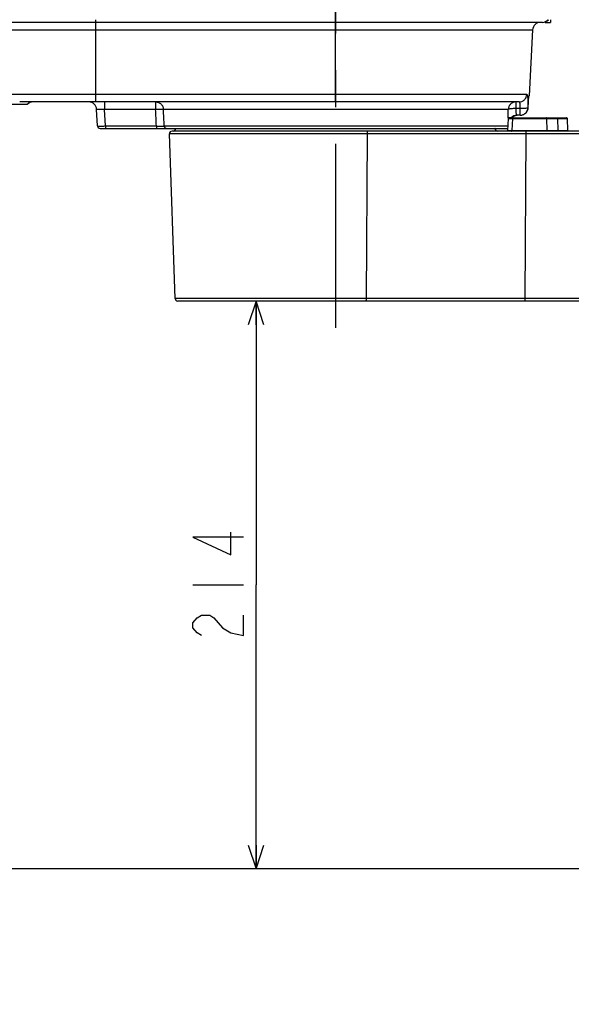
# Model space of a CAD drawing. Header units: millimetres. Extents: x 0 to 3360, y 0 to 2376.
# Tile 88 of 144: x 1659 to 1867, y 726 to 1097. Entities that reach past the tile are written whole.
import ezdxf

# ---------------------------------------------------------------- set-up
doc = ezdxf.new("R2010")
doc.units = ezdxf.units.MM
doc.header["$LTSCALE"] = 184.8
doc.linetypes.add('CENTER', pattern=[0.6, 0.375, -0.075, 0.075, -0.075])
doc.layers.get('0').update_dxf_attribs({"linetype": 'CONTINUOUS'})
for name, color, linetype in [('AXIS', 7, 'CONTINUOUS'), ('CHAMFER', 7, 'CONTINUOUS'), ('DRAFT', 7, 'CONTINUOUS'), ('DRIV_DIM', 7, 'CONTINUOUS'), ('ROUND', 7, 'CONTINUOUS')]:
    doc.layers.add(name, color=color, linetype=linetype)
doc.styles.get("Standard").update_dxf_attribs({"font": 'txt', "width": 0.8})
doc.dimstyles.new('DIMSTYLE_2', dxfattribs={"dimtxt": 19, "dimasz": 9, "dimexe": 2, "dimexo": 1.5, "dimgap": 4.75, "dimtad": 1, "dimdec": 3, "dimdsep": 46, "dimtxsty": 'STANDARD', "dimblk": 'OPEN', "dimblk1": 'OPEN', "dimblk2": 'OPEN', "dimcen": 0.09, "dimadec": 3, "dimazin": 2, "dimtp": 0.5, "dimtm": 0.5, "dimtfac": 1, "dimtdec": 3, "dimtofl": 0, "dimtmove": 0, "dimatfit": 3, "dimldrblk": 'OPEN', "dimfxl": 1, "dimtolj": 1, "dimarcsym": 0})
doc.dimstyles.new('DIMSTYLE_22', dxfattribs={"dimtxt": 19, "dimasz": 9, "dimexe": 2, "dimexo": 1.5, "dimgap": 4.75, "dimtad": 1, "dimdec": 0, "dimdsep": 46, "dimtxsty": 'STANDARD', "dimblk": 'OPEN', "dimblk1": 'OPEN', "dimblk2": 'OPEN', "dimcen": 0.09, "dimadec": 0, "dimazin": 2, "dimtp": 0.8, "dimtm": 0.8, "dimtfac": 1, "dimtdec": 0, "dimtofl": 0, "dimtmove": 0, "dimatfit": 3, "dimldrblk": 'OPEN', "dimfxl": 1, "dimtolj": 1, "dimarcsym": 0})
doc.dimstyles.new('DIMSTYLE_4', dxfattribs={"dimtxt": 19, "dimasz": 9, "dimexe": 2, "dimexo": 1.5, "dimgap": 4.75, "dimtad": 1, "dimdec": 3, "dimdsep": 46, "dimtxsty": 'STANDARD', "dimblk": 'OPEN', "dimblk1": 'OPEN', "dimblk2": 'OPEN', "dimcen": 0.09, "dimadec": 3, "dimazin": 2, "dimtp": 0.3, "dimtm": 0.3, "dimtfac": 1, "dimtdec": 3, "dimtofl": 0, "dimtmove": 0, "dimatfit": 3, "dimldrblk": 'OPEN', "dimfxl": 1, "dimtolj": 1, "dimarcsym": 0})

# ---------------------------------------------------------------- blocks, each defined once
blk = doc.blocks.new('_OPEN')
at = {"color": 0, "linetype": 'BYBLOCK'}
for p, q in [((0, 0), (-1, 0.333)), ((-1, -0.333), (0, 0)), ((-1, 0), (0, 0))]:
    blk.add_line(p, q, dxfattribs=at)
blk = doc.blocks.new('*D72')
at = {"layer": 'DRIV_DIM', "color": 2, "linetype": 'CONTINUOUS'}
for p, q in [((1841.49, 1375.67), (2429.98, 1375.67)), ((2427.98, 1375.67), (2427.98, 1076.35)), ((2427.98, 777.02), (2427.98, 1076.35)), ((2260.49, 777.02), (2429.98, 777.02))]:
    blk.add_line(p, q, dxfattribs=at)
at = {"layer": 'DRIV_DIM', "color": 2, "linetype": 'CONTINUOUS', "xscale": 9, "yscale": 9, "zscale": 9}
for p, rotation in [((2427.98, 1375.67), 90), ((2427.98, 777.02), 270)]:
    blk.add_blockref('_OPEN', p, dxfattribs=dict(at, rotation=rotation))
blk = doc.blocks.new('*D73')
at = {"layer": 'DRIV_DIM', "color": 2, "linetype": 'CONTINUOUS'}
for p, q in [((1748.13, 991.02), (1748.13, 884.02)), ((1748.13, 777.02), (1748.13, 884.02)), ((2047.14, 777.02), (1746.13, 777.02))]:
    blk.add_line(p, q, dxfattribs=at)
at = {"layer": 'DRIV_DIM', "color": 2, "linetype": 'CONTINUOUS', "xscale": 9, "yscale": 9, "zscale": 9}
for p, rotation in [((1748.13, 991.02), 90), ((1748.13, 777.02), 270)]:
    blk.add_blockref('_OPEN', p, dxfattribs=dict(at, rotation=rotation))
blk = doc.blocks.new('*D74')
at = {"layer": 'DRIV_DIM', "color": 2, "linetype": 'CONTINUOUS'}
for p, q in [((1649.56, 1065.02), (1649.56, 921.02)), ((1649.56, 777.02), (1649.56, 921.02)), ((2047.14, 777.02), (1647.56, 777.02))]:
    blk.add_line(p, q, dxfattribs=at)
at = {"layer": 'DRIV_DIM', "color": 2, "linetype": 'CONTINUOUS', "xscale": 9, "yscale": 9, "zscale": 9}
for p, rotation in [((1649.56, 1065.02), 90), ((1649.56, 777.02), 270)]:
    blk.add_blockref('_OPEN', p, dxfattribs=dict(at, rotation=rotation))
blk = doc.blocks.new('*D75')
at = {"layer": 'DRIV_DIM', "color": 2, "linetype": 'CONTINUOUS'}
for p, q in [((1596.61, 1019.02), (1596.61, 898.02)), ((1596.61, 777.02), (1596.61, 898.02)), ((2047.14, 777.02), (1594.61, 777.02))]:
    blk.add_line(p, q, dxfattribs=at)
at = {"layer": 'DRIV_DIM', "color": 2, "linetype": 'CONTINUOUS', "xscale": 9, "yscale": 9, "zscale": 9}
for p, rotation in [((1596.61, 1019.02), 90), ((1596.61, 777.02), 270)]:
    blk.add_blockref('_OPEN', p, dxfattribs=dict(at, rotation=rotation))
blk = doc.blocks.new('*D76')
at = {"layer": 'DRIV_DIM', "color": 2, "linetype": 'CONTINUOUS'}
for p, q in [((2047.14, 777.02), (1594.61, 777.02)), ((1596.61, 777.02), (1596.61, 751.52)), ((1596.61, 726.02), (1596.61, 751.52)), ((1514.49, 726.02), (1598.61, 726.02))]:
    blk.add_line(p, q, dxfattribs=at)
at = {"layer": 'DRIV_DIM', "color": 2, "linetype": 'CONTINUOUS', "xscale": 9, "yscale": 9, "zscale": 9}
for p, rotation in [((1596.61, 777.02), 90), ((1596.61, 726.02), 270)]:
    blk.add_blockref('_OPEN', p, dxfattribs=dict(at, rotation=rotation))

msp = doc.modelspace()

# ---------------------------------------------------------------- linework, layer by layer
at = {"layer": 'AXIS', "color": 7, "linetype": 'CENTER'}
msp.add_line((1777.99336, 1382.87202), (1777.99336, 969.99522), dxfattribs=at)
at = {"layer": 'CHAMFER', "color": 7, "linetype": 'CONTINUOUS'}
for p, q in [((1850.60362, 1063.86587), (1850.83742, 1068.32247)), ((1850.83347, 1068.24724), (1850.91275, 1068.32247)), ((1850.83742, 1068.32247), (1850.91275, 1068.32247)), ((1844.77355, 1060.02288), (1843.35473, 1060.02288)), ((1847.60512, 1061.02288), (1847.50864, 1061.02288))]:
    msp.add_line(p, q, dxfattribs=at)
at = {"layer": 'CHAMFER', "color": 9, "linetype": 'CONTINUOUS'}
msp.add_line((1850.60362, 1063.86587), (1850.49702, 1063.86585), dxfattribs=at)
at = {"layer": 'CHAMFER', "color": 7, "linetype": 'CONTINUOUS'}
msp.add_arc((1855.99336, 1099.02288), 3, 285.0261138, 289.5394636, dxfattribs=at)
for points, knots in [([(1847.60512, 1061.02288), (1847.983, 1061.02255), (1848.74625, 1061.16889), (1849.72247, 1061.79453), (1850.39823, 1062.73579), (1850.58417, 1063.48928), (1850.60362, 1063.86587)], [0, 0, 0, 0, 0.250244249, 0.500344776, 0.750272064, 1, 1, 1, 1]), ([(1844.32198, 1060.02169), (1844.57775, 1060.32159), (1845.21925, 1060.81997), (1846.00863, 1061.00794), (1846.39996, 1061.02121)], [0, 0, 0, 0, 0.501653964, 1, 1, 1, 1])]:
    msp.add_open_spline(points, degree=3, knots=knots, dxfattribs=at)
at = {"layer": 'DRAFT', "color": 7, "linetype": 'CONTINUOUS'}
for p, q in [((1852.21547, 1093.17989), (1850.91275, 1068.32247)), ((1717.68348, 991.98798), (1715.51839, 1053.98798))]:
    msp.add_line(p, q, dxfattribs=at)
at = {"layer": 'DRIV_DIM', "color": 2, "linetype": 'CONTINUOUS'}
msp.add_line((1724.38239, 884.02285), (1743.38227, 884.02285), dxfattribs=at)
for points in [[(1743.38227, 902.0729), (1724.38239, 902.0729), (1738.63245, 895.42283), (1738.63245, 903.97285)], [(1727.549, 865.02287), (1725.9656, 865.9729), (1724.38239, 867.87284), (1724.38239, 869.77289), (1725.9656, 871.67284), (1727.549, 872.62286), (1730.71562, 872.62286), (1732.29902, 871.67284)], [(1732.29902, 871.67284), (1735.46563, 867.87284), (1738.63245, 865.9729), (1743.38227, 865.02287), (1743.38227, 872.62286)]]:
    msp.add_lwpolyline(points, dxfattribs=at)
at = {"layer": 'ROUND', "color": 9, "linetype": 'CONTINUOUS'}
for p, q in [((1777.99336, 1066.02288), (1777.99336, 1280.23835)), ((1687.88344, 1066.02288), (1687.88344, 1097.02288)), ((1447.77125, 1093.17989), (1852.21547, 1093.17989)), ((1850.0589, 1068.86587), (1521.75648, 1068.86587)), ((1691.13824, 1066.02288), (1691.13824, 1063.17989)), ((1710.3557, 1066.02288), (1710.3557, 1063.17989)), ((1845.98041, 1063.52288), (1845.98041, 1066.02288)), ((1691.46366, 1056.97054), (1691.13824, 1063.17989)), ((1710.3557, 1063.17989), (1691.13824, 1063.17989)), ((1843.02194, 1063.17989), (1713.29897, 1063.17989)), ((1847.50865, 1063.52289), (1845.98041, 1063.52288)), ((1847.50864, 1061.02288), (1847.50865, 1063.52289)), ((1844.64212, 1059.73335), (1844.45917, 1055.31241)), ((1844.64212, 1059.73335), (1857.42909, 1059.73335)), ((1857.42909, 1059.73335), (1857.52324, 1055.31241)), ((1861.60811, 1059.73335), (1865.2935, 1059.73335)), ((1861.60811, 1059.73335), (1861.70038, 1055.31241)), ((1865.2935, 1059.73335), (1865.2957, 1059.7339)), ((1865.45894, 1055.31241), (1865.2935, 1059.73335)), ((1691.46366, 1056.97054), (1691.46366, 1056.02288)), ((1691.46366, 1056.97054), (1710.62567, 1056.97054)), ((1710.62567, 1056.97054), (1710.62567, 1056.02288)), ((1713.57111, 1056.97054), (1842.84389, 1056.97054)), ((1953.98798, 1053.98798), (1715.51839, 1053.98798)), ((1717.9223, 1055.98798), (1838.06442, 1055.98798)), ((1789.6842, 991.98798), (1790.10389, 1053.98798)), ((1844.45917, 1055.31241), (1857.52324, 1055.31241)), ((1849.42794, 991.98798), (1849.84763, 1053.98798)), ((1861.70038, 1055.31241), (1865.45894, 1055.31241)), ((1865.45894, 1055.31241), (1865.46112, 1055.31484)), ((2182.09547, 991.98798), (1717.68348, 991.98798))]:
    msp.add_line(p, q, dxfattribs=at)
at = {"layer": 'ROUND', "color": 7, "linetype": 'CONTINUOUS'}
for p, q in [((1855.99336, 1096.02288), (1435.5258, 1096.02288)), ((1856.99336, 1096.02288), (1856.99336, 1096.19998)), ((1856.99336, 1096.02288), (1858.99336, 1096.02288)), ((1858.99336, 1097.02288), (1858.99336, 1096.02288)), ((1661.99335, 1065.02288), (1633.99341, 1065.02288)), ((1847.09925, 1066.02288), (1659.1924, 1066.02288)), ((1688.46777, 1056.97054), (1688.14235, 1063.17989)), ((1842.95828, 1059.73527), (1842.77517, 1055.31047)), ((1843.25796, 1060.02288), (1864.99607, 1060.02288)), ((1847.50864, 1061.02288), (1846.40074, 1061.02288)), ((1865.46112, 1055.31484), (1865.29587, 1059.7341)), ((1689.4664, 1056.02288), (1842.52032, 1056.02288)), ((1954.07923, 1055.02288), (1716.51782, 1055.02288)), ((1717.9223, 1055.98798), (1717.92352, 1056.02288)), ((1838.06442, 1055.98798), (1838.0632, 1056.02288)), ((1865.64971, 1055.04882), (1865.61385, 1055.0642)), ((2184.30385, 991.02288), (1718.68291, 991.02288))]:
    msp.add_line(p, q, dxfattribs=at)
for points in [[(1842.77517, 1055.31047), (1842.76141, 1055.23226), (1842.72966, 1055.16362), (1842.68175, 1055.1051), (1842.62073, 1055.06042), (1842.55047, 1055.03242), (1842.47545, 1055.02288)], [(1865.76701, 1055.02288), (1865.68911, 1055.0329), (1865.61648, 1055.06224), (1865.55414, 1055.10848), (1865.50587, 1055.16821), (1865.47437, 1055.23736), (1865.46112, 1055.31484)], [(1865.5521, 1055.11101), (1865.54954, 1055.11299), (1865.52806, 1055.14076)]]:
    msp.add_lwpolyline(points, dxfattribs=at)
for centre, radius, start, end in [((1855.21136, 1093.02288), 3, 90, 177), ((1855.99336, 1099.02288), 3, 270, 318.0499834), ((1664.22943, 1063.02288), 3, 90, 138.1896851), ((1685.14646, 1063.02288), 3, 3, 90), ((1843.25802, 1059.72288), 0.3, 90, 177.6317153), ((1864.99608, 1059.72288), 0.3, 2.1435284, 90), ((1689.4664, 1057.02288), 1, 183, 270), ((1716.51778, 1054.02288), 1, 90, 182), ((1716.92291, 1056.02288), 1, 270, 358), ((1839.06381, 1056.02288), 1, 182, 270), ((1842.52032, 1057.02288), 1, 270, 286.7355001), ((1718.68287, 992.02288), 1, 182, 270)]:
    msp.add_arc(centre, radius, start, end, dxfattribs=at)
at = {"layer": 'ROUND', "color": 9, "linetype": 'CONTINUOUS'}
for centre, radius, start, end in [((1865.10613, 1061.61165), 22.08386, 184.1774831, 184.2935405), ((1846.40156, 1058.03396), 2.98891, 90.0157911, 138.273078), ((1864.99406, 1059.72327), 0.29961, 1.9279646, 89.9344735), ((1864.99538, 1059.72119), 0.30169, 73.5682918, 89.9428158), ((1864.99635, 1059.72498), 0.29778, 68.8621581, 73.5400402), ((1864.99528, 1059.7224), 0.30057, 56.9505761, 68.8495715), ((1864.99637, 1059.72423), 0.29845, 51.5681305, 56.9335676), ((1864.99423, 1059.72162), 0.30182, 40.1613918, 51.5591133), ((1714.55294, 1056.98488), 0.962, 268.0740058, 269.9990377)]:
    msp.add_arc(centre, radius, start, end, dxfattribs=at)
for points, knots in [([(1855.99336, 1096.02288), (1856.37104, 1096.02288), (1857.14892, 1096.20869), (1857.76176, 1096.71566), (1858.00743, 1097.01914)], [0, 0, 0, 0, 0.491689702, 1, 1, 1, 1]), ([(1847.09925, 1066.02288), (1847.47218, 1066.02288), (1848.22699, 1066.16923), (1849.1906, 1066.796), (1849.85692, 1067.73727), (1850.03941, 1068.4893), (1850.0589, 1068.86587)], [0, 0, 0, 0, 0.248637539, 0.498056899, 0.748602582, 1, 1, 1, 1]), ([(1850.49702, 1063.86585), (1850.52387, 1064.53592), (1850.55158, 1065.4952), (1850.54133, 1066.706), (1850.51147, 1067.43664), (1850.44688, 1068.04466), (1850.36628, 1068.49105), (1850.20836, 1068.86586), (1850.0589, 1068.86587)], [0, 0, 0, 0, 0.393390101, 0.563415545, 0.708697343, 0.825656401, 0.912325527, 1, 1, 1, 1]), ([(1710.3557, 1066.02288), (1710.72665, 1066.02288), (1711.47803, 1065.87625), (1712.43636, 1065.2489), (1713.09844, 1064.30761), (1713.27959, 1063.55634), (1713.29897, 1063.17989)], [0, 0, 0, 0, 0.24801537, 0.497170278, 0.747965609, 1, 1, 1, 1]), ([(1845.98041, 1066.02288), (1845.60763, 1066.02288), (1844.85307, 1065.8765), (1843.88983, 1065.24969), (1843.22382, 1064.30842), (1843.04143, 1063.55644), (1843.02194, 1063.17989)], [0, 0, 0, 0, 0.248592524, 0.497992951, 0.748556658, 1, 1, 1, 1]), ([(1847.50865, 1063.52289), (1847.53549, 1063.85407), (1847.56371, 1064.33122), (1847.55807, 1064.93418), (1847.52937, 1065.30621), (1847.47318, 1065.60869), (1847.388, 1065.83563), (1847.26409, 1065.98859), (1847.15052, 1066.02288), (1847.09925, 1066.02288)], [0, 0, 0, 0, 0.371306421, 0.533556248, 0.67349621, 0.787875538, 0.876159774, 0.942705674, 1, 1, 1, 1]), ([(1691.13824, 1063.17989), (1690.75575, 1063.19973), (1690.20013, 1063.2235), (1689.49231, 1063.24108), (1689.0437, 1063.2461), (1688.67433, 1063.24231), (1688.40444, 1063.23329), (1688.23601, 1063.21534), (1688.16498, 1063.20085), (1688.14201, 1063.1865), (1688.14235, 1063.17989)], [0, 0, 0, 0, 0.382139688, 0.554886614, 0.706213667, 0.830201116, 0.922111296, 0.978700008, 0.993389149, 1, 1, 1, 1]), ([(1713.29897, 1063.17989), (1713.1798, 1063.2072), (1712.83166, 1063.21815), (1712.19004, 1063.23199), (1711.32956, 1063.2158), (1710.69366, 1063.19451), (1710.3557, 1063.17989)], [0, 0, 0, 0, 0.124517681, 0.351782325, 0.65549382, 1, 1, 1, 1]), ([(1843.08095, 1060.00292), (1843.06394, 1060.2358), (1843.00327, 1061.29357), (1842.99947, 1062.35429), (1843.02194, 1063.17989)], [0, 0, 0, 0, 0.220409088, 1, 1, 1, 1]), ([(1845.98041, 1063.52288), (1845.63628, 1063.53161), (1844.98832, 1063.53037), (1844.11724, 1063.47255), (1843.51356, 1063.38354), (1843.17561, 1063.27733), (1843.05882, 1063.21597), (1843.02194, 1063.17989)], [0, 0, 0, 0, 0.34347861, 0.645718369, 0.87170994, 0.94851256, 1, 1, 1, 1]), ([(1846.34525, 1061.04621), (1846.31392, 1061.0719), (1846.25685, 1061.16012), (1846.14794, 1061.42502), (1846.03942, 1061.91972), (1845.96253, 1062.65974), (1845.96463, 1063.22015), (1845.98041, 1063.52288)], [0, 0, 0, 0, 0.047891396, 0.120700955, 0.339491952, 0.641696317, 1, 1, 1, 1]), ([(1847.50864, 1061.02288), (1847.88506, 1061.02288), (1848.64587, 1061.16877), (1849.61873, 1061.7945), (1850.29246, 1062.73571), (1850.47732, 1063.48906), (1850.49702, 1063.86582)], [0, 0, 0, 0, 0.249718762, 0.499599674, 0.749712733, 1, 1, 1, 1]), ([(1850.49702, 1063.86582), (1850.47828, 1063.82682), (1850.37878, 1063.75612), (1850.06315, 1063.64437), (1849.45266, 1063.55353), (1848.55286, 1063.50145), (1847.87257, 1063.50854), (1847.50865, 1063.52289)], [0, 0, 0, 0, 0.042540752, 0.111787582, 0.332523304, 0.641953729, 1, 1, 1, 1]), ([(1842.95827, 1059.73527), (1842.95838, 1059.73772), (1842.97377, 1059.73263), (1842.99019, 1059.73799), (1843.02954, 1059.73531), (1843.10437, 1059.73728), (1843.23574, 1059.73608), (1843.4302, 1059.73654), (1843.67469, 1059.73591), (1844.08399, 1059.7351), (1844.4115, 1059.73409), (1844.64212, 1059.73335)], [0, 0, 0, 0, 0.00435315, 0.017350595, 0.038932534, 0.069001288, 0.153962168, 0.270577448, 0.416583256, 0.589125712, 1, 1, 1, 1]), ([(1844.77355, 1060.02288), (1844.73214, 1060.02288), (1844.65174, 1059.90804), (1844.64319, 1059.80307), (1844.64212, 1059.73335)], [0, 0, 0, 0, 0.372605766, 1, 1, 1, 1]), ([(1857.56052, 1060.02288), (1857.5191, 1060.02288), (1857.43871, 1059.90804), (1857.43015, 1059.80307), (1857.42909, 1059.73335)], [0, 0, 0, 0, 0.372605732, 1, 1, 1, 1]), ([(1857.42909, 1059.73335), (1858.26443, 1059.73713), (1859.65742, 1059.73802), (1861.05051, 1059.74103), (1861.60811, 1059.73335)], [0, 0, 0, 0, 0.599673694, 1, 1, 1, 1]), ([(1861.32164, 1060.02288), (1861.3937, 1060.02288), (1861.5452, 1059.95867), (1861.60563, 1059.80768), (1861.60811, 1059.73335)], [0, 0, 0, 0, 0.492092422, 1, 1, 1, 1]), ([(1688.46777, 1056.97054), (1688.46804, 1056.9654), (1688.49733, 1056.96656), (1688.53155, 1056.95882), (1688.60806, 1056.95778), (1688.70465, 1056.95387), (1688.83085, 1056.95194), (1689.04694, 1056.94937), (1689.37306, 1056.94857), (1689.82105, 1056.95011), (1690.33225, 1056.95438), (1690.88687, 1056.96116), (1691.2689, 1056.96715), (1691.46366, 1056.97054)], [0, 0, 0, 0, 0.005153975, 0.019675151, 0.043581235, 0.076670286, 0.118630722, 0.169068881, 0.293366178, 0.444804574, 0.617572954, 0.805026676, 1, 1, 1, 1]), ([(1710.62567, 1056.97054), (1711.26429, 1056.96133), (1712.12611, 1056.95069), (1713.10765, 1056.95792), (1713.45122, 1056.96103), (1713.57111, 1056.97054)], [0, 0, 0, 0, 0.650457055, 0.877510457, 1, 1, 1, 1]), ([(1713.57111, 1056.97054), (1713.58353, 1056.72961), (1713.79216, 1056.24133), (1714.28224, 1056.03143), (1714.52061, 1056.02342)], [0, 0, 0, 0, 0.502856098, 1, 1, 1, 1]), ([(1790.10389, 1053.98798), (1790.10478, 1054.11913), (1790.0988, 1054.36088), (1790.05787, 1054.69075), (1790.01578, 1054.89397), (1789.94676, 1055.02288), (1789.91016, 1055.02288)], [0, 0, 0, 0, 0.365418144, 0.680102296, 0.898028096, 1, 1, 1, 1]), ([(1842.77517, 1055.31047), (1843.05571, 1055.30226), (1843.61723, 1055.31325), (1844.1785, 1055.3115), (1844.45917, 1055.31241)], [0, 0, 0, 0, 0.499997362, 1, 1, 1, 1]), ([(1844.32774, 1055.02288), (1844.36915, 1055.02288), (1844.44955, 1055.13771), (1844.4581, 1055.24268), (1844.45917, 1055.31241)], [0, 0, 0, 0, 0.372605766, 1, 1, 1, 1]), ([(1849.84763, 1053.98798), (1849.84852, 1054.11913), (1849.84254, 1054.36088), (1849.80161, 1054.69075), (1849.75951, 1054.89397), (1849.6905, 1055.02288), (1849.6539, 1055.02288)], [0, 0, 0, 0, 0.365418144, 0.680102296, 0.898028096, 1, 1, 1, 1]), ([(1857.39181, 1055.02288), (1857.43323, 1055.02288), (1857.51362, 1055.13771), (1857.52218, 1055.24268), (1857.52324, 1055.31241)], [0, 0, 0, 0, 0.372605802, 1, 1, 1, 1]), ([(1857.52324, 1055.31241), (1858.3577, 1055.30864), (1859.75005, 1055.30772), (1861.14251, 1055.30479), (1861.70038, 1055.31241)], [0, 0, 0, 0, 0.599305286, 1, 1, 1, 1]), ([(1861.98666, 1055.02288), (1861.91464, 1055.02288), (1861.7632, 1055.08713), (1861.70286, 1055.23808), (1861.70038, 1055.31241)], [0, 0, 0, 0, 0.491977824, 1, 1, 1, 1]), ([(1865.76683, 1055.02288), (1865.69113, 1055.02288), (1865.53359, 1055.08237), (1865.46241, 1055.23649), (1865.45894, 1055.31241)], [0, 0, 0, 0, 0.499029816, 1, 1, 1, 1]), ([(1789.49047, 991.02288), (1789.52475, 991.02288), (1789.59177, 991.13945), (1789.63323, 991.32941), (1789.67518, 991.63681), (1789.68336, 991.86391), (1789.6842, 991.98798)], [0, 0, 0, 0, 0.102078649, 0.317386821, 0.630532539, 1, 1, 1, 1]), ([(1849.23421, 991.02288), (1849.26849, 991.02288), (1849.33551, 991.13945), (1849.37697, 991.32941), (1849.41892, 991.63681), (1849.4271, 991.86391), (1849.42794, 991.98798)], [0, 0, 0, 0, 0.102078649, 0.317386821, 0.630532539, 1, 1, 1, 1])]:
    msp.add_open_spline(points, degree=3, knots=knots, dxfattribs=at)
for points in [[(1710.62567, 1056.97054), (1710.5355, 1059.04032), (1710.44551, 1061.1101), (1710.3557, 1063.17989)], [(1713.57111, 1056.97054), (1713.48022, 1059.04032), (1713.38951, 1061.1101), (1713.29897, 1063.17989)], [(1846.40074, 1061.02288), (1846.38067, 1061.02288), (1846.36077, 1061.03349), (1846.34525, 1061.04621)]]:
    msp.add_open_spline(points, degree=3, dxfattribs=at)

# ---------------------------------------------------------------- dimensions: what is measured, and where the dimension line sits
at = {"layer": 'DRIV_DIM', "color": 2, "linetype": 'CONTINUOUS'}
dim = msp.add_linear_dim(base=(2427.97919, 1375.67288), p1=(2258.99336, 777.02288), p2=(1839.99336, 1375.67288), angle=90, text='(<>)', dimstyle='DIMSTYLE_22', dxfattribs=at)
dim.commit()
dim.dimension.update_dxf_attribs({"geometry": '*D72', "text_midpoint": (2427.97919, 1038.34788), "dimtype": 160})
for base, p2, angle, dimstyle, picture, middle in [((1649.56496, 1065.02288), (1657.99336, 1065.02288), 90, 'DIMSTYLE_2', '*D74', (1649.56496, 898.22288)), ((1596.6076, 1019.02288), (1604.92319, 1019.02288), 90, 'DIMSTYLE_2', '*D75', (1596.6076, 875.22288)), ((1748.13236, 991.02288), (1789.49047, 991.02288), 90, 'DIMSTYLE_2', '*D73', (1748.13236, 861.22288)), ((1596.6076, 726.02288), (1512.99336, 726.02288), 270, 'DIMSTYLE_4', '*D76', (1596.6076, 736.32288))]:
    dim = msp.add_linear_dim(base=base, p1=(2048.64351, 777.02288), p2=p2, angle=angle, dimstyle=dimstyle, dxfattribs=at)
    dim.commit()
    dim.dimension.update_dxf_attribs({"geometry": picture, "text_midpoint": middle, "dimtype": 160})

doc.saveas('drawing.dxf')
